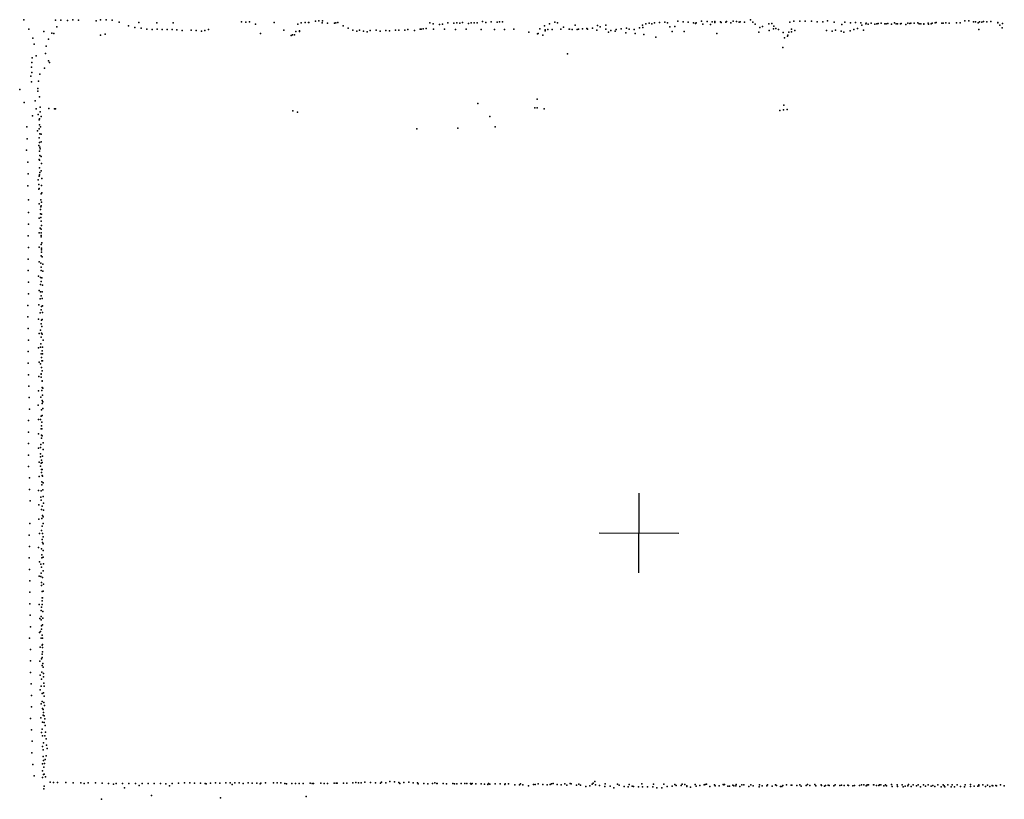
# Model space of a CAD drawing. Header units: millimetres. Extents: x -28060 to 102568, y -43892 to 51757.
# Tile 21 of 25: x 49194 to 54132, y 8694 to 12605. Entities that reach past the tile are written whole.
import ezdxf

# ---------------------------------------------------------------- set-up
doc = ezdxf.new("R2010")
doc.units = ezdxf.units.MM
doc.layers.add('P', color=9, linetype='Continuous')
doc.layers.add('PANOS', color=10, linetype='Continuous')

msp = doc.modelspace()

# ---------------------------------------------------------------- linework, layer by layer
at = {"layer": 'P'}
for p in [(49215, 12604), (49373, 12602), (49401, 12603), (49433, 12601), (49460, 12604), (49489, 12602), (49577, 12600), (49599, 12605), (49628, 12604), (49658, 12602), (49693, 12592), (50306, 12594), (50328, 12592), (50347, 12595), (50678, 12597), (50694, 12599), (50712, 12599), (51515, 12596), (51558, 12595), (51588, 12593), (51601, 12595), (51615, 12594), (51877, 12592), (52430, 12593), (52495, 12597), (52521, 12595), (52547, 12592), (52614, 12597), (52641, 12596), (52667, 12594), (52681, 12596), (52708, 12595), (52735, 12593), (52739, 12596), (52772, 12598), (52789, 12596), (52802, 12593), (52808, 12594), (52829, 12593), (52859, 12605), (52870, 12593), (53056, 12592), (53077, 12598), (53106, 12597), (53134, 12598), (53165, 12597), (53194, 12595), (53222, 12595), (53245, 12599), (53279, 12593), (53332, 12593), (53934, 12599), (53954, 12600), (53977, 12594), (53988, 12594), (54007, 12594), (54019, 12593), (54027, 12596), (54045, 12594), (54065, 12596), (49240, 12557), (49315, 12546), (49381, 12569), (49739, 12574), (49772, 12566), (49791, 12591), (49803, 12562), (49831, 12558), (49859, 12556), (49881, 12590), (49884, 12557), (49908, 12556), (49934, 12555), (49958, 12555), (49964, 12589), (49982, 12554), (50009, 12551), (50054, 12553), (50079, 12551), (50105, 12548), (50123, 12551), (50141, 12556), (50377, 12582), (50470, 12591), (50518, 12553), (50579, 12546), (50589, 12583), (50597, 12549), (50598, 12545), (50606, 12590), (50625, 12591), (50642, 12591), (50644, 12591), (50711, 12590), (50738, 12587), (50773, 12588), (50779, 12590), (50789, 12591), (50817, 12574), (50841, 12563), (50864, 12552), (50884, 12548), (50899, 12552), (50919, 12547), (50937, 12544), (50951, 12550), (50982, 12552), (51001, 12547), (51031, 12551), (51048, 12549), (51079, 12553), (51095, 12552), (51126, 12553), (51141, 12555), (51174, 12551), (51202, 12558), (51208, 12558), (51217, 12559), (51232, 12561), (51251, 12589), (51267, 12585), (51269, 12557), (51300, 12581), (51314, 12582), (51324, 12557), (51342, 12589), (51372, 12588), (51380, 12556), (51387, 12589), (51402, 12587), (51415, 12591), (51433, 12557), (51445, 12586), (51459, 12589), (51474, 12589), (51488, 12590), (51508, 12556), (51531, 12591), (51575, 12556), (51626, 12556), (51672, 12558), (51803, 12559), (51826, 12575), (51829, 12549), (51830, 12554), (51843, 12556), (51851, 12585), (51865, 12556), (51891, 12590), (51908, 12557), (51922, 12567), (51950, 12558), (51952, 12558), (51964, 12556), (51980, 12577), (51990, 12555), (51996, 12558), (52016, 12559), (52038, 12560), (52042, 12558), (52067, 12562), (52089, 12553), (52092, 12576), (52106, 12569), (52133, 12557), (52134, 12577), (52147, 12543), (52159, 12551), (52181, 12548), (52185, 12556), (52211, 12559), (52237, 12562), (52250, 12558), (52276, 12555), (52302, 12564), (52317, 12578), (52319, 12565), (52335, 12584), (52351, 12588), (52364, 12584), (52377, 12590), (52403, 12591), (52443, 12589), (52454, 12569), (52466, 12546), (52480, 12571), (52527, 12545), (52574, 12590), (52583, 12586), (52587, 12589), (52620, 12583), (52658, 12581), (52680, 12591), (52712, 12591), (52761, 12590), (52882, 12583), (52906, 12566), (52920, 12571), (52951, 12584), (52953, 12551), (52966, 12586), (52974, 12559), (52976, 12572), (52987, 12561), (53000, 12555), (53052, 12543), (53065, 12557), (53065, 12544), (53082, 12551), (53240, 12550), (53269, 12547), (53286, 12553), (53314, 12548), (53317, 12581), (53327, 12543), (53359, 12549), (53360, 12590), (53377, 12556), (53385, 12591), (53395, 12561), (53412, 12589), (53418, 12578), (53425, 12553), (53437, 12585), (53439, 12588), (53450, 12583), (53465, 12587), (53482, 12582), (53492, 12584), (53499, 12586), (53514, 12587), (53532, 12585), (53540, 12585), (53548, 12586), (53566, 12583), (53582, 12589), (53589, 12585), (53596, 12584), (53611, 12585), (53614, 12586), (53638, 12581), (53648, 12588), (53658, 12586), (53664, 12587), (53680, 12587), (53699, 12589), (53705, 12584), (53714, 12585), (53728, 12585), (53728, 12583), (53750, 12588), (53752, 12582), (53766, 12585), (53771, 12587), (53785, 12589), (53790, 12591), (53819, 12587), (53825, 12588), (53838, 12590), (53855, 12588), (53893, 12590), (53910, 12590), (54001, 12590), (54004, 12555), (54100, 12591), (54100, 12589), (54110, 12577), (54121, 12564), (54123, 12586), (49260, 12513), (49338, 12507), (49356, 12537), (49366, 12536), (49599, 12528), (49623, 12532), (50402, 12536), (50556, 12526), (50562, 12529), (50573, 12529), (51747, 12542), (51791, 12534), (51794, 12535), (51817, 12527), (52234, 12539), (52281, 12535), (52324, 12531), (52384, 12517), (52691, 12536), (52901, 12542), (53023, 12541), (53029, 12514), (53045, 12523), (53047, 12527), (49266, 12482), (49326, 12473), (53022, 12465), (49257, 12413), (49276, 12423), (49323, 12436), (49338, 12399), (51942, 12434), (49253, 12367), (49255, 12391), (49319, 12361), (49343, 12391), (49250, 12321), (49255, 12340), (49288, 12296), (49295, 12331), (49194, 12255), (49254, 12293), (49285, 12260), (49272, 12198), (49285, 12246), (49294, 12218), (51790, 12206), (49217, 12190), (49276, 12158), (49297, 12166), (49340, 12159), (49369, 12157), (49374, 12158), (51492, 12184), (51778, 12162), (51789, 12163), (51824, 12157), (53006, 12150), (53024, 12152), (53026, 12176), (53043, 12154), (49259, 12122), (49286, 12129), (49291, 12102), (49293, 12107), (49297, 12143), (49301, 12119), (50564, 12147), (50587, 12141), (51552, 12120), (49230, 12068), (49292, 12057), (49293, 12078), (49298, 12068), (51185, 12058), (51392, 12061), (51579, 12067), (49232, 12008), (49283, 12048), (49291, 12012), (49295, 12032), (49302, 12030), (49228, 11950), (49290, 11974), (49294, 11989), (49295, 11966), (49297, 11957), (49302, 11993), (49292, 11903), (49293, 11945), (49295, 11923), (49302, 11919), (49234, 11890), (49293, 11861), (49294, 11900), (49303, 11883), (49236, 11831), (49291, 11820), (49293, 11827), (49295, 11839), (49302, 11846), (49305, 11809), (49235, 11772), (49287, 11801), (49290, 11779), (49290, 11755), (49291, 11758), (49304, 11773), (49302, 11731), (49305, 11737), (49238, 11702), (49291, 11682), (49300, 11702), (49300, 11666), (49301, 11671), (49303, 11690), (49238, 11638), (49292, 11609), (49298, 11653), (49298, 11631), (49300, 11613), (49304, 11630), (49238, 11579), (49297, 11559), (49301, 11594), (49303, 11572), (49236, 11521), (49291, 11536), (49301, 11554), (49301, 11535), (49301, 11515), (49302, 11522), (49238, 11462), (49292, 11464), (49302, 11477), (49303, 11458), (49305, 11486), (49302, 11421), (49303, 11451), (49303, 11439), (49306, 11415), (49237, 11404), (49292, 11391), (49300, 11384), (49302, 11364), (49310, 11379), (49237, 11346), (49288, 11319), (49298, 11312), (49301, 11347), (49305, 11310), (49310, 11344), (49238, 11288), (49298, 11276), (49301, 11292), (49309, 11274), (49238, 11229), (49292, 11246), (49299, 11239), (49302, 11220), (49307, 11240), (49234, 11172), (49290, 11174), (49297, 11205), (49303, 11167), (49306, 11206), (49308, 11170), (49234, 11114), (49297, 11134), (49301, 11150), (49308, 11136), (49289, 11102), (49302, 11080), (49304, 11097), (49305, 11066), (49307, 11101), (49237, 11056), (49292, 11031), (49298, 11047), (49302, 11012), (49304, 11032), (49307, 11027), (49239, 10998), (49300, 10979), (49311, 10997), (49237, 10940), (49289, 10959), (49299, 10962), (49302, 10928), (49307, 10943), (49308, 10928), (49309, 10962), (49236, 10882), (49291, 10887), (49298, 10879), (49303, 10911), (49305, 10894), (49309, 10893), (49238, 10824), (49290, 10815), (49301, 10826), (49302, 10828), (49304, 10861), (49304, 10860), (49306, 10844), (49240, 10767), (49302, 10812), (49307, 10794), (49307, 10791), (49289, 10743), (49305, 10744), (49306, 10760), (49309, 10722), (49310, 10756), (49242, 10709), (49287, 10671), (49300, 10712), (49306, 10695), (49306, 10679), (49310, 10688), (49243, 10651), (49304, 10647), (49307, 10620), (49310, 10654), (49239, 10594), (49288, 10600), (49299, 10600), (49301, 10616), (49303, 10568), (49305, 10586), (49239, 10536), (49288, 10528), (49302, 10552), (49303, 10521), (49305, 10552), (49306, 10518), (49239, 10479), (49300, 10474), (49303, 10505), (49312, 10483), (49239, 10421), (49289, 10456), (49298, 10459), (49298, 10427), (49311, 10449), (49291, 10385), (49299, 10412), (49301, 10380), (49303, 10396), (49307, 10383), (49308, 10416), (49239, 10364), (49298, 10365), (49303, 10349), (49303, 10333), (49307, 10349), (49244, 10306), (49291, 10314), (49305, 10287), (49306, 10318), (49309, 10315), (49312, 10281), (49243, 10249), (49289, 10243), (49301, 10241), (49305, 10271), (49310, 10247), (49246, 10192), (49300, 10210), (49302, 10195), (49312, 10213), (49313, 10179), (49290, 10171), (49303, 10148), (49306, 10164), (49313, 10145), (49245, 10077), (49290, 10100), (49305, 10102), (49308, 10118), (49311, 10078), (49312, 10111), (49294, 10028), (49304, 10043), (49306, 10065), (49309, 10028), (49242, 10019), (49306, 9997), (49309, 9982), (49312, 10010), (49312, 9976), (49243, 9962), (49289, 9957), (49303, 9951), (49312, 9942), (49242, 9905), (49294, 9885), (49305, 9920), (49305, 9905), (49312, 9909), (49244, 9847), (49300, 9874), (49301, 9828), (49303, 9859), (49311, 9841), (49313, 9875), (49245, 9790), (49292, 9814), (49300, 9812), (49303, 9782), (49309, 9807), (49245, 9733), (49304, 9766), (49307, 9736), (49312, 9739), (49314, 9773), (49306, 9705), (49307, 9689), (49308, 9705), (49245, 9675), (49291, 9672), (49302, 9642), (49303, 9658), (49307, 9671), (49310, 9637), (49247, 9618), (49295, 9601), (49301, 9611), (49301, 9595), (49310, 9603), (49248, 9560), (49299, 9535), (49303, 9564), (49304, 9548), (49308, 9570), (49243, 9503), (49293, 9530), (49302, 9502), (49307, 9517), (49309, 9502), (49248, 9445), (49296, 9458), (49306, 9468), (49309, 9470), (49309, 9455), (49309, 9434), (49249, 9388), (49295, 9387), (49304, 9399), (49307, 9422), (49307, 9406), (49306, 9365), (49310, 9375), (49311, 9357), (49249, 9330), (49297, 9316), (49304, 9297), (49305, 9331), (49314, 9325), (49314, 9309), (49251, 9273), (49297, 9244), (49302, 9262), (49315, 9277), (49317, 9261), (49253, 9215), (49306, 9224), (49314, 9228), (49317, 9212), (49253, 9158), (49301, 9173), (49307, 9184), (49309, 9150), (49312, 9145), (49315, 9179), (49319, 9164), (49249, 9100), (49300, 9102), (49311, 9116), (49314, 9129), (49317, 9113), (49320, 9097), (49254, 9042), (49307, 9046), (49309, 9081), (49317, 9080), (49321, 9064), (49303, 9030), (49309, 9012), (49320, 9013), (49323, 9031), (49326, 8998), (49257, 8985), (49309, 8959), (49311, 8943), (49314, 8978), (49328, 8965), (49331, 8949), (49255, 8927), (49311, 8908), (49313, 8889), (49321, 8893), (49326, 8912), (49260, 8869), (49309, 8872), (49315, 8855), (49318, 8874), (49267, 8812), (49309, 8837), (49309, 8803), (49313, 8818), (49317, 8820), (49324, 8806), (49315, 8746), (49317, 8760), (49347, 8780), (49363, 8778), (49384, 8778), (49425, 8778), (49463, 8777), (49501, 8777), (49517, 8774), (49538, 8776), (49575, 8777), (49607, 8775), (49640, 8774), (49665, 8770), (49678, 8774), (49709, 8773), (49720, 8752), (49742, 8773), (49774, 8773), (49793, 8763), (49809, 8774), (49838, 8773), (49869, 8774), (49901, 8774), (49927, 8772), (49945, 8762), (49958, 8773), (49990, 8775), (50021, 8777), (50047, 8777), (50071, 8775), (50100, 8775), (50124, 8774), (50129, 8771), (50151, 8775), (50176, 8776), (50198, 8775), (50227, 8777), (50250, 8777), (50259, 8769), (50273, 8777), (50295, 8776), (50315, 8774), (50340, 8776), (50360, 8775), (50383, 8775), (50400, 8771), (50404, 8775), (50426, 8776), (50467, 8777), (50485, 8776), (50504, 8776), (50523, 8774), (50532, 8771), (50559, 8773), (50578, 8774), (50596, 8774), (50615, 8774), (50651, 8775), (50661, 8774), (50668, 8774), (50705, 8775), (50721, 8774), (50737, 8774), (50771, 8775), (50782, 8775), (50787, 8775), (50818, 8775), (50834, 8775), (50864, 8776), (50880, 8778), (50893, 8776), (50894, 8776), (50906, 8776), (50925, 8780), (50953, 8778), (50979, 8777), (51003, 8775), (51008, 8780), (51031, 8777), (51051, 8784), (51073, 8781), (51096, 8778), (51101, 8774), (51120, 8778), (51145, 8780), (51167, 8777), (51189, 8776), (51192, 8772), (51220, 8774), (51241, 8772), (51264, 8774), (51276, 8776), (51286, 8774), (51288, 8773), (51317, 8774), (51335, 8772), (51367, 8773), (51375, 8771), (51386, 8771), (51408, 8774), (51426, 8773), (51436, 8773), (51455, 8774), (51458, 8770), (51464, 8773), (51481, 8772), (51509, 8771), (51525, 8770), (51542, 8769), (51545, 8774), (51552, 8770), (51579, 8772), (51604, 8771), (51627, 8768), (51628, 8771), (51646, 8772), (51677, 8767), (51700, 8766), (51706, 8771), (51717, 8767), (51745, 8761), (51771, 8768), (51779, 8769), (51795, 8771), (51817, 8768), (51839, 8767), (51855, 8769), (51861, 8771), (51869, 8773), (51889, 8768), (51909, 8766), (51928, 8771), (51938, 8765), (51954, 8773), (51960, 8771), (51987, 8765), (51998, 8770), (52007, 8765), (52033, 8759), (52054, 8761), (52065, 8770), (52070, 8775), (52078, 8783), (52082, 8766), (52102, 8764), (52128, 8759), (52131, 8771), (52155, 8760), (52173, 8752), (52192, 8770), (52200, 8765), (52226, 8759), (52246, 8756), (52251, 8768), (52266, 8760), (52272, 8759), (52298, 8756), (52314, 8771), (52317, 8756), (52343, 8756), (52369, 8757), (52372, 8770), (52389, 8751), (52415, 8751), (52424, 8770), (52441, 8759), (52467, 8760), (52479, 8769), (52486, 8764), (52511, 8763), (52517, 8770), (52529, 8769), (52539, 8758), (52540, 8762), (52559, 8755), (52582, 8768), (52586, 8760), (52605, 8763), (52627, 8766), (52631, 8768), (52638, 8770), (52655, 8758), (52678, 8767), (52682, 8761), (52702, 8762), (52722, 8769), (52725, 8767), (52729, 8769), (52746, 8760), (52754, 8760), (52770, 8765), (52775, 8761), (52786, 8761), (52787, 8768), (52806, 8758), (52816, 8767), (52825, 8766), (52851, 8758), (52861, 8766), (52872, 8762), (52903, 8757), (52904, 8767), (52917, 8761), (52941, 8761), (52945, 8767), (52967, 8760), (52985, 8766), (52990, 8763), (53010, 8759), (53017, 8759), (53022, 8764), (53039, 8766), (53063, 8765), (53066, 8765), (53092, 8764), (53106, 8767), (53113, 8760), (53138, 8764), (53145, 8768), (53157, 8764), (53182, 8768), (53187, 8761), (53213, 8766), (53215, 8764), (53230, 8760), (53235, 8763), (53248, 8765), (53254, 8764), (53277, 8761), (53283, 8766), (53307, 8763), (53315, 8765), (53329, 8763), (53348, 8765), (53350, 8764), (53373, 8762), (53380, 8764), (53406, 8764), (53415, 8767), (53416, 8766), (53427, 8767), (53440, 8761), (53442, 8763), (53444, 8766), (53451, 8767), (53476, 8766), (53477, 8766), (53491, 8763), (53502, 8763), (53506, 8766), (53513, 8766), (53527, 8762), (53536, 8767), (53541, 8761), (53567, 8768), (53569, 8759), (53594, 8767), (53596, 8759), (53619, 8766), (53625, 8757), (53635, 8760), (53648, 8761), (53651, 8769), (53665, 8759), (53675, 8767), (53692, 8761), (53700, 8767), (53711, 8756), (53727, 8767), (53736, 8760), (53750, 8766), (53766, 8760), (53774, 8764), (53784, 8758), (53799, 8766), (53816, 8757), (53825, 8767), (53830, 8762), (53833, 8756), (53848, 8767), (53865, 8757), (53871, 8766), (53882, 8757), (53895, 8767), (53913, 8759), (53932, 8757), (53936, 8766), (53962, 8768), (53963, 8759), (53981, 8760), (53999, 8760), (54004, 8767), (54004, 8761), (54024, 8766), (54038, 8759), (54047, 8765), (54059, 8758), (54071, 8764), (54074, 8761), (54090, 8764), (54093, 8761), (54113, 8766), (54132, 8762), (49605, 8694), (49855, 8713), (50201, 8702), (50631, 8708)]:
    msp.add_point(p, dxfattribs=at)
at = {"layer": 'PANOS'}
for points in [[(52299.3, 9830.2), (52301.2, 10230.2)], [(52100.2, 10031.1), (52500.2, 10029.3)]]:
    msp.add_lwpolyline(points, dxfattribs=at)

doc.saveas('drawing.dxf')
